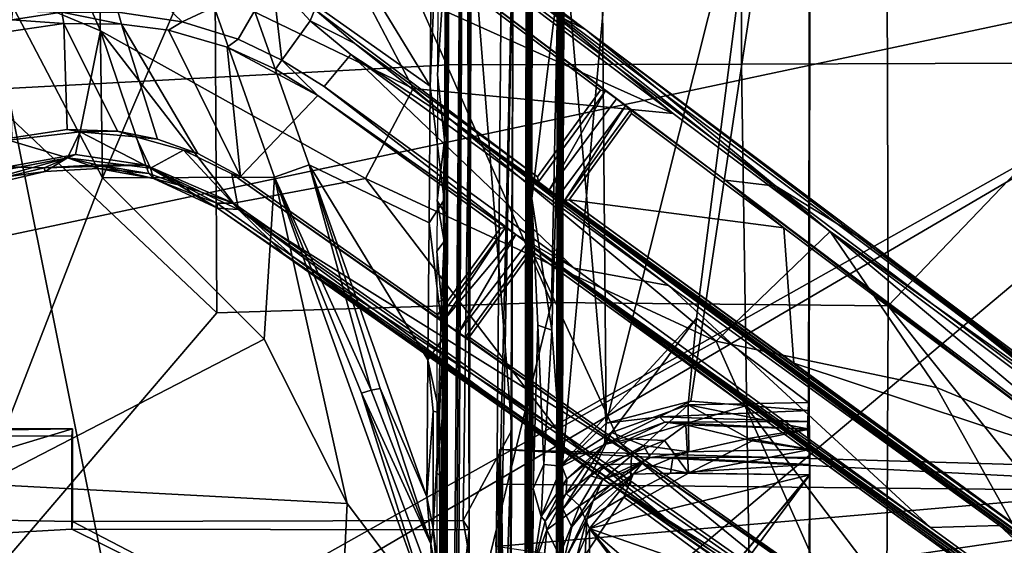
# Model space of a CAD drawing. Header units: millimetres. Extents: x -340 to 319, y -456 to 358.
# Tile 49 of 88: x 16 to 110, y -79 to -29. Entities that reach past the tile are written whole.
import ezdxf

# ---------------------------------------------------------------- set-up
doc = ezdxf.new("R2010")
doc.units = ezdxf.units.MM
doc.layers.add('Layer 01', color=7, linetype='Continuous', true_color=0x000000)

msp = doc.modelspace()

# ---------------------------------------------------------------- linework, layer by layer
at = {"layer": 'Layer 01'}
for points in [[(63.826, -162.799, 399.246), (63.953, -167.869, 407.788), (64.529, 77.813, 400.052)], [(63.826, -162.799, 399.246), (64.529, 77.813, 400.052), (64.249, 61.955, 385.965)], [(64.529, 77.813, 400.052), (63.953, -167.869, 407.788), (64.262, -159.859, 424.932)], [(64.529, 77.813, 400.052), (64.262, -159.859, 424.932), (64.706, 38.767, 417.383)], [(67.248, 61.946, 385.915), (67.528, 77.806, 400.008), (67.582, -71.016, 428.828)], [(67.582, -71.016, 428.828), (67.528, 77.806, 400.008), (67.772, 29.824, 422.87)], [(67.248, 61.946, 385.915), (66.825, -162.808, 399.196), (63.826, -162.799, 399.246), (64.249, 61.955, 385.965)], [(66.953, -167.885, 407.735), (66.825, -162.808, 399.196), (67.248, 61.946, 385.915)], [(67.248, 61.946, 385.915), (67.26, -159.887, 424.795), (66.953, -167.885, 407.735)], [(67.248, 61.946, 385.915), (67.302, -169.886, 429.007), (67.296, -160.654, 427.064)], [(67.506, -146.941, 437.317), (67.302, -169.886, 429.007), (67.248, 61.946, 385.915)], [(67.248, 61.946, 385.915), (67.296, -160.654, 427.064), (67.26, -159.887, 424.795)], [(67.248, 61.946, 385.915), (67.589, -102.936, 434.713), (67.506, -146.941, 437.317)], [(67.589, -102.936, 434.713), (67.248, 61.946, 385.915), (67.582, -71.016, 428.828)], [(58.341, 49.636, 364.199), (62.337, 49.386, 363.97), (61.14, -92.305, 318.421), (57.188, -91.212, 319.229)], [(57.188, -91.212, 319.229), (57.38, -93.873, 335.441), (58.341, 49.636, 364.199)], [(57.619, -86.515, 345.543), (58.341, 49.636, 364.199), (57.38, -93.873, 335.441)], [(58.64, -77.334, 404.764), (58.341, 49.636, 364.199), (57.619, -86.515, 345.543)], [(58.64, -77.334, 404.764), (58.755, 42.53, 390.347), (58.341, 49.636, 364.199)], [(62.337, 49.386, 363.97), (62.844, -19.123, 406.169), (61.14, -92.305, 318.421)], [(58.64, -77.334, 404.764), (58.853, -18.91, 406.083), (58.755, 42.53, 390.347)], [(64.441, -119.838, 428.759), (64.706, 38.767, 417.383), (64.262, -159.859, 424.932)], [(64.706, 38.767, 417.383), (64.441, -119.838, 428.759), (64.568, -73.514, 428.566)], [(64.706, 38.767, 417.383), (64.568, -73.514, 428.566), (64.768, 30.966, 422.697)], [(34.159, 17.776, 489.92), (66.519, -55.639, 493.849), (68.302, 32.736, 489.577)], [(98.701, -55.944, 494.597), (98.474, 15.808, 491.13), (68.302, 32.736, 489.577), (66.519, -55.639, 493.849)], [(64.768, 30.966, 422.697), (64.568, -73.514, 428.566), (64.677, -20.773, 425.91)], [(67.582, -71.016, 428.828), (67.772, 29.824, 422.87), (75.269, 14.89, 423.625)], [(33.138, 28.475, 331.354), (55.24, 4.269, 343.34), (54.918, -34.953, 330.778), (21.077, 20.399, 318.151)], [(91.264, 27.367, 422.62), (80.388, -57.109, 427.791), (67.582, -71.016, 428.828), (75.269, 14.89, 423.625)], [(80.388, -57.109, 427.791), (91.264, 27.367, 422.62), (91.09, -65.162, 428.086)], [(91.264, 27.367, 422.62), (91.282, 10.499, 426.621), (91.09, -65.162, 428.086)], [(21.077, 20.399, 318.151), (54.918, -34.953, 330.778), (35.936, -21.525, 318.18)], [(34.526, -56.609, 493.507), (34.159, 17.776, 489.92), (0.377, -24.379, 491.913)], [(34.159, 17.776, 489.92), (34.526, -56.609, 493.507), (66.519, -55.639, 493.849)], [(67.727, -20.605, 428.854), (71.728, -67.157, 431.535), (71.019, 16.62, 426.6)], [(71.728, -67.157, 431.535), (91.282, 10.499, 426.621), (71.019, 16.62, 426.6)], [(98.474, 15.808, 491.13), (98.701, -55.944, 494.597), (130.323, -22.884, 494.309)], [(56.681, 10.697, 448.801), (56.657, -32.917, 450.14), (14.494, -35.193, 449.639), (10.305, 12.446, 448.072)], [(84.643, 10.745, 449.707), (84.68, -32.869, 451.021), (56.657, -32.917, 450.14), (56.681, 10.697, 448.801)], [(71.728, -67.157, 431.535), (79.836, -65.063, 431.275), (91.282, 10.499, 426.621)], [(79.836, -65.063, 431.275), (91.138, -65.941, 431.141), (91.282, 10.499, 426.621)], [(112.225, 10.834, 451.201), (112.433, -32.78, 452.535), (84.68, -32.869, 451.021), (84.643, 10.745, 449.707)], [(91.123, -69.642, 430.851), (91.09, -65.162, 428.086), (91.282, 10.499, 426.621)], [(91.123, -69.642, 430.851), (91.282, 10.499, 426.621), (91.138, -65.941, 431.141)], [(54.918, -34.953, 330.778), (56.685, 6.609, 347.235), (56.255, -45.814, 330.445)], [(56.685, 6.609, 347.235), (54.918, -34.953, 330.778), (55.24, 4.269, 343.34)], [(56.255, -45.814, 330.445), (56.685, 6.609, 347.235), (56.274, -80.796, 337.647)], [(56.685, 6.609, 347.235), (56.594, -17.815, 345.959), (56.274, -80.796, 337.647)], [(23.342, -21.229, 130.466), (26.57, -17.016, 130.446), (39.86, -24.791, 128.361), (31.203, -28.818, 128.997)], [(69.797, -29.586, 149.921), (64.406, -26.834, 149.988), (53.348, -17.248, 153.064)], [(53.348, -17.248, 153.064), (54.335, -17.917, 153.443), (69.797, -29.586, 149.921)], [(56.554, -38.816, 347.199), (56.274, -80.796, 337.647), (56.594, -17.815, 345.959)], [(56.389, -22.407, 351.513), (56.63, -29.304, 350.165), (56.688, -16.961, 351.452)], [(56.63, -29.304, 350.165), (56.554, -38.816, 347.199), (56.594, -17.815, 345.959)], [(56.594, -17.815, 345.959), (56.688, -16.961, 351.452), (56.63, -29.304, 350.165)], [(9.958, -24.036, 181.09), (23.409, -29.685, 178.885), (18.432, -18.359, 181.075)], [(48.743, -43.777, 173.439), (53.283, -35.183, 173.763), (18.432, -18.359, 181.075), (23.409, -29.685, 178.885)], [(18.432, -18.359, 181.075), (53.283, -35.183, 173.763), (47.276, -23.69, 175.959)], [(69.797, -29.586, 149.921), (54.335, -17.917, 153.443), (55.701, -19.242, 164.821)], [(62.613, -24.637, 172.266), (69.797, -29.586, 149.921), (55.701, -19.242, 164.821)], [(62.719, -67.811, 407.026), (58.853, -18.91, 406.083), (58.079, -76.433, 408.393)], [(58.853, -18.91, 406.083), (58.64, -77.334, 404.764), (58.079, -76.433, 408.393)], [(58.853, -18.91, 406.083), (62.719, -67.811, 407.026), (62.844, -19.123, 406.169)], [(61.14, -92.305, 318.421), (62.844, -19.123, 406.169), (61.514, -90.16, 341.033)], [(61.487, -133.541, 344.68), (61.514, -90.16, 341.033), (62.844, -19.123, 406.169), (62.393, -124.003, 397.573)], [(62.719, -67.811, 407.026), (62.393, -124.003, 397.573), (62.844, -19.123, 406.169)], [(150.574, -20.344, 437.249), (-74.704, -146.791, 444.636), (-179.362, -90.332, 441.339)], [(-179.362, -90.332, 441.339), (-150.609, -24.858, 437.513), (150.574, -20.344, 437.249)], [(-71.543, -150.43, 444.848), (150.574, -20.344, 437.249), (-85.976, -218.806, 448.843)], [(72.472, -149.481, 444.793), (-85.976, -218.806, 448.843), (150.574, -20.344, 437.249)], [(-71.543, -150.43, 444.848), (-74.704, -146.791, 444.636), (150.574, -20.344, 437.249)], [(12.218, -72.973, 317.499), (-0.579, -23.85, 317.388), (11.284, -20.294, 317.167), (23.588, -43.714, 317.116)], [(23.242, -19.941, 316.965), (23.588, -43.714, 317.116), (11.284, -20.294, 317.167)], [(23.242, -19.941, 316.965), (32.626, -22.699, 316.826), (23.588, -43.714, 317.116)], [(83.116, -43.954, 145.151), (72.721, -36.182, 149.526), (51.947, -20.512, 152.725)], [(51.947, -20.512, 152.725), (72.721, -36.182, 149.526), (71.667, -35.401, 150.227)], [(51.947, -20.512, 152.725), (71.667, -35.401, 150.227), (71.201, -35.335, 163.454), (53.557, -22.075, 167.801)], [(87.97, -44.521, 144.253), (83.116, -43.954, 145.151), (51.947, -20.512, 152.725), (64.406, -26.834, 149.988)], [(67.727, -20.605, 428.854), (64.63, -45.698, 427.383), (66.557, -58.253, 430.928)], [(64.63, -45.698, 427.383), (67.727, -20.605, 428.854), (64.677, -20.773, 425.91)], [(67.727, -20.605, 428.854), (66.557, -58.253, 430.928), (67.496, -71.245, 431.843)], [(67.727, -20.605, 428.854), (67.496, -71.245, 431.843), (71.728, -67.157, 431.535)], [(76.233, -146.59, 444.624), (72.472, -149.481, 444.793), (150.574, -20.344, 437.249)], [(76.233, -146.59, 444.624), (150.574, -20.344, 437.249), (159.341, -134.049, 443.891)], [(22.329, -21.892, 119.705), (12.329, -28.737, 119.705), (11.609, -28.026, 83.997), (21.45, -21.45, 83.997)], [(25.081, -27.889, 129.749), (23.342, -21.229, 130.466), (31.203, -28.818, 128.997)], [(35.936, -21.525, 318.18), (43.365, -42.486, 318.195), (40.055, -43.661, 316.841), (32.626, -22.699, 316.826)], [(54.811, -48.027, 326.591), (43.365, -42.486, 318.195), (35.936, -21.525, 318.18), (54.918, -34.953, 330.778)], [(47.276, -23.69, 175.959), (78.131, -37.564, 169.132), (56.241, -21.025, 174.539)], [(78.131, -37.564, 169.132), (62.613, -24.637, 172.266), (56.241, -21.025, 174.539)], [(64.63, -45.698, 427.383), (64.677, -20.773, 425.91), (64.568, -73.514, 428.566)], [(12.329, -28.737, 119.705), (22.329, -21.892, 119.705), (19.455, -24.844, 130.6)], [(71.201, -35.335, 163.454), (65.191, -43.624, 163.655), (43.899, -27.641, 169.053), (53.557, -22.075, 167.801)], [(56.389, -22.407, 351.513), (55.665, -25.451, 351.558), (55.629, -33.876, 350.852)], [(55.629, -33.876, 350.852), (56.283, -40.089, 350.201), (56.389, -22.407, 351.513)], [(56.283, -40.089, 350.201), (56.63, -29.304, 350.165), (56.389, -22.407, 351.513)], [(32.626, -22.699, 316.826), (40.055, -43.661, 316.841), (23.588, -43.714, 317.116)], [(98.701, -55.944, 494.597), (130.221, -95.365, 497.42), (130.323, -22.884, 494.309)], [(0.361, -96.533, 495.04), (34.526, -56.609, 493.507), (0.377, -24.379, 491.913), (-33.809, -56.562, 493.505)], [(9.958, -24.036, 181.09), (14.505, -42.659, 177.469), (21.017, -41.493, 177.183), (23.409, -29.685, 178.885)], [(53.283, -35.183, 173.763), (78.131, -37.564, 169.132), (47.276, -23.69, 175.959)], [(19.455, -24.844, 130.6), (15.024, -27.756, 130.85), (12.329, -28.737, 119.705)], [(39.86, -24.791, 128.361), (36.567, -30.486, 128.267), (31.203, -28.818, 128.997)], [(40.739, -32.471, 127.632), (36.567, -30.486, 128.267), (39.86, -24.791, 128.361)], [(40.739, -32.471, 127.632), (39.86, -24.791, 128.361), (43.464, -28.71, 127.633)], [(39.86, -24.791, 128.361), (43.899, -27.641, 169.053), (43.464, -28.71, 127.633)], [(123.423, -70.315, 156.115), (69.797, -29.586, 149.921), (62.613, -24.637, 172.266)], [(93.148, -48.832, 165.252), (62.613, -24.637, 172.266), (78.131, -37.564, 169.132)], [(62.613, -24.637, 172.266), (93.148, -48.832, 165.252), (123.423, -70.315, 156.115)], [(64.406, -26.834, 149.988), (69.797, -29.586, 149.921), (87.97, -44.521, 144.253)], [(15.024, -27.756, 130.85), (19.705, -27.909, 130.336), (14.926, -28.62, 130.81)], [(19.705, -27.909, 130.336), (19.9, -28.98, 172.237), (14.926, -28.62, 130.81)], [(19.705, -27.909, 130.336), (25.081, -27.889, 129.749), (25.399, -29.028, 171.589)], [(19.9, -28.98, 172.237), (19.705, -27.909, 130.336), (25.399, -29.028, 171.589)], [(31.203, -28.818, 128.997), (29.91, -29.618, 170.904), (25.399, -29.028, 171.589), (25.081, -27.889, 129.749)], [(47.713, -30.903, 168.016), (43.464, -28.71, 127.633), (43.899, -27.641, 169.053)], [(43.899, -27.641, 169.053), (65.191, -43.624, 163.655), (47.713, -30.903, 168.016)], [(19.9, -28.98, 172.237), (14.677, -29.759, 172.61), (14.926, -28.62, 130.81)], [(20.214, -39.096, 170.537), (14.967, -39.903, 170.806), (14.677, -29.759, 172.61), (19.9, -28.98, 172.237)], [(28.846, -40.042, 169.496), (25.019, -39.278, 170.031), (19.9, -28.98, 172.237), (25.399, -29.028, 171.589)], [(25.019, -39.278, 170.031), (20.214, -39.096, 170.537), (19.9, -28.98, 172.237)], [(36.794, -43.591, 168.008), (32.725, -41.384, 168.822), (25.399, -29.028, 171.589), (29.91, -29.618, 170.904)], [(28.846, -40.042, 169.496), (25.399, -29.028, 171.589), (32.725, -41.384, 168.822)], [(36.567, -30.486, 128.267), (35.508, -31.249, 169.889), (29.91, -29.618, 170.904), (31.203, -28.818, 128.997)], [(47.329, -31.946, 126.946), (44.788, -34.987, 126.963), (40.739, -32.471, 127.632), (43.464, -28.71, 127.633)], [(47.329, -31.946, 126.946), (43.464, -28.71, 127.633), (47.713, -30.903, 168.016), (57.117, -38.336, 147.62)], [(21.017, -41.493, 177.183), (27.755, -42.519, 176.354), (23.409, -29.685, 178.885)], [(27.755, -42.519, 176.354), (36.133, -46.129, 174.835), (23.409, -29.685, 178.885)], [(23.409, -29.685, 178.885), (36.133, -46.129, 174.835), (48.743, -43.777, 173.439)], [(35.508, -31.249, 169.889), (36.794, -43.591, 168.008), (29.91, -29.618, 170.904)], [(56.464, -41.27, 349.883), (56.63, -29.304, 350.165), (56.283, -40.089, 350.201)], [(56.589, -39.747, 349.467), (56.63, -29.304, 350.165), (56.464, -41.27, 349.883)], [(56.554, -38.816, 347.199), (56.63, -29.304, 350.165), (56.589, -39.747, 349.467)], [(69.797, -29.586, 149.921), (97.218, -50.193, 143.076), (87.97, -44.521, 144.253)], [(69.797, -29.586, 149.921), (123.423, -70.315, 156.115), (97.218, -50.193, 143.076)], [(40.739, -32.471, 127.632), (40.136, -33.349, 168.906), (35.508, -31.249, 169.889), (36.567, -30.486, 128.267)], [(47.713, -30.903, 168.016), (65.191, -43.624, 163.655), (65.281, -44.117, 150.491), (57.117, -38.336, 147.62)], [(36.794, -43.591, 168.008), (35.508, -31.249, 169.889), (44.175, -35.854, 168.018)], [(35.508, -31.249, 169.889), (40.136, -33.349, 168.906), (44.175, -35.854, 168.018)], [(47.329, -31.946, 126.946), (68.688, -52.362, 122.67), (44.788, -34.987, 126.963)], [(77.709, -53.99, 121.419), (47.329, -31.946, 126.946), (57.117, -38.336, 147.62)], [(47.329, -31.946, 126.946), (77.709, -53.99, 121.419), (68.688, -52.362, 122.67)], [(56.657, -32.917, 450.14), (56.184, -86.269, 452.372), (24.65, -85.685, 451.916), (14.494, -35.193, 449.639)], [(44.175, -35.854, 168.018), (40.136, -33.349, 168.906), (40.739, -32.471, 127.632)], [(44.175, -35.854, 168.018), (40.739, -32.471, 127.632), (44.788, -34.987, 126.963), (63.101, -49.131, 149.515)], [(84.68, -32.869, 451.021), (85.505, -87.264, 453.333), (56.184, -86.269, 452.372), (56.657, -32.917, 450.14)], [(112.433, -32.78, 452.535), (112.64, -88.474, 454.883), (85.505, -87.264, 453.333), (84.68, -32.869, 451.021)], [(55.593, -45.913, 350.191), (56.283, -40.089, 350.201), (55.629, -33.876, 350.852)], [(14.494, -35.193, 449.639), (24.65, -85.685, 451.916), (-0.279, -95.652, 452.322), (-31.363, -57.817, 450.747)], [(44.788, -34.987, 126.963), (68.688, -52.362, 122.67), (63.101, -49.131, 149.515)], [(53.283, -35.183, 173.763), (48.743, -43.777, 173.439), (82.266, -59.312, 165.995)], [(93.148, -48.832, 165.252), (78.131, -37.564, 169.132), (53.283, -35.183, 173.763), (82.266, -59.312, 165.995)], [(54.811, -48.027, 326.591), (54.918, -34.953, 330.778), (56.255, -45.814, 330.445)], [(65.281, -44.117, 150.491), (65.191, -43.624, 163.655), (71.201, -35.335, 163.454), (71.667, -35.401, 150.227)], [(66.294, -44.862, 149.549), (65.281, -44.117, 150.491), (71.667, -35.401, 150.227)], [(71.667, -35.401, 150.227), (72.721, -36.182, 149.526), (66.294, -44.862, 149.549)], [(44.175, -35.854, 168.018), (61.637, -48.511, 163.652), (55.621, -56.803, 163.479), (36.794, -43.591, 168.008)], [(44.175, -35.854, 168.018), (63.101, -49.131, 149.515), (62.128, -48.453, 150.536)], [(62.128, -48.453, 150.536), (61.637, -48.511, 163.652), (44.175, -35.854, 168.018)], [(72.721, -36.182, 149.526), (73.601, -36.858, 149.854), (67.161, -45.49, 149.769), (66.294, -44.862, 149.549)], [(83.116, -43.954, 145.151), (73.601, -36.858, 149.854), (72.721, -36.182, 149.526)], [(67.161, -45.49, 149.769), (73.601, -36.858, 149.854), (67.761, -45.882, 150.786)], [(73.601, -36.858, 149.854), (74.053, -37.222, 151.013), (67.761, -45.882, 150.786)], [(74.177, -37.572, 162.682), (68.2, -45.808, 162.888), (67.761, -45.882, 150.786), (74.053, -37.222, 151.013)], [(68.2, -45.808, 162.888), (74.177, -37.572, 162.682), (88.735, -48.509, 158.925)], [(83.116, -43.954, 145.151), (74.053, -37.222, 151.013), (73.601, -36.858, 149.854)], [(88.735, -48.509, 158.925), (74.177, -37.572, 162.682), (74.053, -37.222, 151.013), (83.116, -43.954, 145.151)], [(140.168, -98.664, 129.695), (57.117, -38.336, 147.62), (117.332, -81.598, 149.684)], [(216.408, -154.237, 107.067), (57.117, -38.336, 147.62), (140.168, -98.664, 129.695)], [(57.117, -38.336, 147.62), (216.408, -154.237, 107.067), (217.636, -155.157, 106.103)], [(117.332, -81.598, 149.684), (57.117, -38.336, 147.62), (66.294, -44.862, 149.549)], [(66.294, -44.862, 149.549), (57.117, -38.336, 147.62), (65.281, -44.117, 150.491)], [(57.117, -38.336, 147.62), (109.326, -76.935, 115.247), (77.709, -53.99, 121.419)], [(138.049, -97.795, 109.219), (109.326, -76.935, 115.247), (57.117, -38.336, 147.62)], [(170.099, -121.083, 102.083), (138.049, -97.795, 109.219), (57.117, -38.336, 147.62)], [(217.636, -155.157, 106.103), (170.099, -121.083, 102.083), (57.117, -38.336, 147.62)], [(14.617, -40.118, 155.27), (14.967, -39.903, 170.806), (20.214, -39.096, 170.537), (21.477, -39.312, 154.765)], [(21.477, -39.312, 154.765), (20.257, -41.795, 154.456), (14.617, -40.118, 155.27)], [(20.214, -39.096, 170.537), (25.019, -39.278, 170.031), (21.477, -39.312, 154.765)], [(20.257, -41.795, 154.456), (21.477, -39.312, 154.765), (28.198, -42.784, 153.551)], [(25.019, -39.278, 170.031), (26.769, -39.814, 154.165), (21.477, -39.312, 154.765)], [(28.198, -42.784, 153.551), (21.477, -39.312, 154.765), (26.769, -39.814, 154.165)], [(25.019, -39.278, 170.031), (28.846, -40.042, 169.496), (26.769, -39.814, 154.165)], [(56.554, -38.816, 347.199), (56.336, -81.304, 341.433), (56.274, -80.796, 337.647)], [(56.554, -38.816, 347.199), (56.475, -80.818, 349.681), (56.336, -81.304, 341.433)], [(56.547, -56.719, 349.837), (56.475, -80.818, 349.681), (56.554, -38.816, 347.199)], [(56.561, -47.33, 349.249), (56.547, -56.719, 349.837), (56.554, -38.816, 347.199)], [(56.554, -38.816, 347.199), (56.589, -39.747, 349.467), (56.561, -47.33, 349.249)], [(12.664, -43.284, 154.713), (14.617, -40.118, 155.27), (20.257, -41.795, 154.456)], [(31.345, -41.077, 153.467), (28.198, -42.784, 153.551), (26.769, -39.814, 154.165)], [(31.345, -41.077, 153.467), (26.769, -39.814, 154.165), (28.846, -40.042, 169.496), (32.725, -41.384, 168.822)], [(56.283, -40.089, 350.201), (55.593, -45.913, 350.191), (56.161, -46.808, 350.011)], [(56.161, -46.808, 350.011), (56.464, -41.27, 349.883), (56.283, -40.089, 350.201)], [(56.589, -39.747, 349.467), (56.464, -41.27, 349.883), (56.561, -47.33, 349.249)], [(31.345, -41.077, 153.467), (36.61, -46.753, 152.077), (28.198, -42.784, 153.551)], [(36.61, -46.753, 152.077), (31.345, -41.077, 153.467), (35.957, -43.333, 152.626)], [(32.725, -41.384, 168.822), (36.794, -43.591, 168.008), (35.957, -43.333, 152.626), (31.345, -41.077, 153.467)], [(56.464, -41.27, 349.883), (56.161, -46.808, 350.011), (56.561, -47.33, 349.249)], [(20.257, -41.795, 154.456), (13.033, -43.829, 154.862), (12.664, -43.284, 154.713)], [(20.257, -41.795, 154.456), (18.132, -43.109, 155.053), (13.033, -43.829, 154.862)], [(21.017, -41.493, 177.183), (14.505, -42.659, 177.469), (18.014, -42.749, 176.884)], [(21.017, -41.493, 177.183), (18.014, -42.749, 176.884), (27.755, -42.519, 176.354)], [(18.132, -43.109, 155.053), (20.257, -41.795, 154.456), (23.186, -42.813, 155)], [(20.257, -41.795, 154.456), (28.198, -42.784, 153.551), (28.482, -43.789, 154.349)], [(20.257, -41.795, 154.456), (28.482, -43.789, 154.349), (23.186, -42.813, 155)], [(18.132, -43.109, 155.053), (14.335, -44.013, 155.49), (13.033, -43.829, 154.862)], [(18.014, -42.749, 176.884), (14.505, -42.659, 177.469), (13.58, -43.825, 177.025)], [(13.58, -43.825, 177.025), (14.335, -44.013, 155.49), (18.132, -43.109, 155.053), (18.014, -42.749, 176.884)], [(18.014, -42.749, 176.884), (18.132, -43.109, 155.053), (23.186, -42.813, 155), (23.101, -42.478, 176.197)], [(27.755, -42.519, 176.354), (18.014, -42.749, 176.884), (23.101, -42.478, 176.197)], [(23.101, -42.478, 176.197), (23.186, -42.813, 155), (28.037, -43.309, 175.492)], [(23.101, -42.478, 176.197), (28.037, -43.309, 175.492), (27.755, -42.519, 176.354)], [(23.186, -42.813, 155), (28.482, -43.789, 154.349), (28.037, -43.309, 175.492)], [(27.755, -42.519, 176.354), (28.037, -43.309, 175.492), (31.571, -44.588, 174.96)], [(36.133, -46.129, 174.835), (27.755, -42.519, 176.354), (31.571, -44.588, 174.96)], [(28.198, -42.784, 153.551), (36.61, -46.753, 152.077), (34.579, -46.63, 153.351)], [(28.198, -42.784, 153.551), (34.579, -46.63, 153.351), (28.482, -43.789, 154.349)], [(49.265, -63.991, 317.189), (40.055, -43.661, 316.841), (43.365, -42.486, 318.195)], [(49.265, -63.991, 317.189), (43.365, -42.486, 318.195), (50.125, -63.842, 317.621)], [(43.365, -42.486, 318.195), (54.596, -74.18, 318.214), (50.125, -63.842, 317.621)], [(54.703, -61.1, 322.404), (54.596, -74.18, 318.214), (43.365, -42.486, 318.195)], [(54.811, -48.027, 326.591), (54.703, -61.1, 322.404), (43.365, -42.486, 318.195)], [(12.218, -72.973, 317.499), (23.588, -43.714, 317.116), (39.061, -59.137, 316.96)], [(39.061, -59.137, 316.96), (23.588, -43.714, 317.116), (40.055, -43.661, 316.841)], [(28.037, -43.309, 175.492), (28.482, -43.789, 154.349), (31.571, -44.588, 174.96)], [(32.213, -45.275, 156.092), (31.571, -44.588, 174.96), (28.482, -43.789, 154.349)], [(28.482, -43.789, 154.349), (34.579, -46.63, 153.351), (32.213, -45.275, 156.092)], [(35.957, -43.333, 152.626), (55.758, -57.163, 151.099), (56.124, -57.442, 149.975)], [(56.124, -57.442, 149.975), (57.622, -58.491, 149.576), (35.957, -43.333, 152.626)], [(35.957, -43.333, 152.626), (57.622, -58.491, 149.576), (74.161, -70.149, 143.543)], [(35.957, -43.333, 152.626), (36.794, -43.591, 168.008), (55.621, -56.803, 163.479), (55.758, -57.163, 151.099)], [(36.61, -46.753, 152.077), (35.957, -43.333, 152.626), (74.161, -70.149, 143.543)], [(36.133, -46.129, 174.835), (67.066, -67.77, 167.347), (48.743, -43.777, 173.439)], [(39.061, -59.137, 316.96), (40.055, -43.661, 316.841), (46.981, -74.82, 316.931)], [(40.055, -43.661, 316.841), (55.048, -85.494, 316.868), (46.981, -74.82, 316.931)], [(48.36, -64.282, 316.929), (40.055, -43.661, 316.841), (49.265, -63.991, 317.189)], [(48.36, -64.282, 316.929), (55.048, -85.494, 316.868), (40.055, -43.661, 316.841)], [(82.266, -59.312, 165.995), (48.743, -43.777, 173.439), (67.066, -67.77, 167.347)], [(118.712, -71.021, 150.726), (88.735, -48.509, 158.925), (83.116, -43.954, 145.151)], [(118.712, -71.021, 150.726), (83.116, -43.954, 145.151), (122.558, -73.585, 134.872)], [(122.558, -73.585, 134.872), (83.116, -43.954, 145.151), (87.97, -44.521, 144.253)], [(32.213, -45.275, 156.092), (34.513, -46.141, 174.077), (31.571, -44.588, 174.96)], [(36.133, -46.129, 174.835), (31.571, -44.588, 174.96), (34.513, -46.141, 174.077)], [(117.332, -81.598, 149.684), (66.294, -44.862, 149.549), (67.161, -45.49, 149.769)], [(124.25, -71.799, 134.701), (122.558, -73.585, 134.872), (87.97, -44.521, 144.253)], [(124.25, -71.799, 134.701), (87.97, -44.521, 144.253), (97.218, -50.193, 143.076)], [(34.579, -46.63, 153.351), (34.513, -46.141, 174.077), (32.213, -45.275, 156.092)], [(56.146, -59.025, 326.211), (54.811, -48.027, 326.591), (56.255, -45.814, 330.445)], [(56.268, -49.787, 349.846), (55.593, -45.913, 350.191), (55.571, -50.719, 350.206)], [(56.268, -49.787, 349.846), (56.161, -46.808, 350.011), (55.593, -45.913, 350.191)], [(56.255, -45.814, 330.445), (56.274, -80.796, 337.647), (56.146, -59.025, 326.211)], [(64.772, -73.389, 430.192), (64.63, -45.698, 427.383), (64.568, -73.514, 428.566)], [(64.63, -45.698, 427.383), (65.21, -57.801, 429.895), (66.557, -58.253, 430.928)], [(64.772, -73.389, 430.192), (65.21, -57.801, 429.895), (64.63, -45.698, 427.383)], [(67.761, -45.882, 150.786), (117.332, -81.598, 149.684), (67.161, -45.49, 149.769)], [(117.332, -81.598, 149.684), (67.761, -45.882, 150.786), (68.2, -45.808, 162.888)], [(88.735, -48.509, 158.925), (89.671, -61.424, 157.297), (68.2, -45.808, 162.888)], [(117.332, -81.598, 149.684), (68.2, -45.808, 162.888), (89.671, -61.424, 157.297)], [(36.133, -46.129, 174.835), (34.513, -46.141, 174.077), (41.907, -51.324, 172.327)], [(41.907, -51.324, 172.327), (34.513, -46.141, 174.077), (34.579, -46.63, 153.351), (50.715, -57.74, 159.293)], [(41.171, -51.247, 151.856), (34.579, -46.63, 153.351), (36.61, -46.753, 152.077)], [(41.171, -51.247, 151.856), (50.715, -57.74, 159.293), (34.579, -46.63, 153.351)], [(41.907, -51.324, 172.327), (67.066, -67.77, 167.347), (36.133, -46.129, 174.835)], [(36.61, -46.753, 152.077), (74.161, -70.149, 143.543), (74.068, -73.079, 143.107)], [(74.068, -73.079, 143.107), (71.999, -72.888, 144.546), (36.61, -46.753, 152.077)], [(41.171, -51.247, 151.856), (36.61, -46.753, 152.077), (71.999, -72.888, 144.546)], [(56.561, -47.33, 349.249), (56.161, -46.808, 350.011), (56.268, -49.787, 349.846)], [(56.561, -47.33, 349.249), (56.268, -49.787, 349.846), (56.483, -54.872, 350)], [(56.547, -56.719, 349.837), (56.561, -47.33, 349.249), (56.483, -54.872, 350)], [(54.811, -48.027, 326.591), (56.146, -59.025, 326.211), (54.703, -61.1, 322.404)], [(55.758, -57.163, 151.099), (55.621, -56.803, 163.479), (61.637, -48.511, 163.652), (62.128, -48.453, 150.536)], [(55.758, -57.163, 151.099), (62.128, -48.453, 150.536), (56.124, -57.442, 149.975)], [(62.128, -48.453, 150.536), (63.101, -49.131, 149.515), (56.124, -57.442, 149.975)], [(82.266, -59.312, 165.995), (103.305, -63.752, 161.657), (93.148, -48.832, 165.252)], [(118.712, -71.021, 150.726), (89.671, -61.424, 157.297), (88.735, -48.509, 158.925)], [(124.834, -72.611, 156.505), (123.423, -70.315, 156.115), (93.148, -48.832, 165.252)], [(124.834, -72.611, 156.505), (93.148, -48.832, 165.252), (103.305, -63.752, 161.657)], [(55.571, -50.719, 350.206), (55.99, -55.47, 350.572), (56.268, -49.787, 349.846)], [(56.268, -49.787, 349.846), (55.99, -55.47, 350.572), (56.483, -54.872, 350)], [(63.101, -49.131, 149.515), (57.622, -58.491, 149.576), (56.124, -57.442, 149.975)], [(63.101, -49.131, 149.515), (64.191, -49.946, 149.933), (57.622, -58.491, 149.576)], [(214.243, -158.612, 106.115), (137.385, -102.981, 129.455), (63.101, -49.131, 149.515)], [(136.138, -102.51, 143.214), (85.056, -65.495, 157.588), (63.101, -49.131, 149.515)], [(133.953, -99.822, 109.586), (164.849, -122.267, 102.742), (63.101, -49.131, 149.515)], [(164.849, -122.267, 102.742), (214.243, -158.612, 106.115), (63.101, -49.131, 149.515)], [(102.729, -77.127, 116.106), (133.953, -99.822, 109.586), (63.101, -49.131, 149.515)], [(63.101, -49.131, 149.515), (137.385, -102.981, 129.455), (136.592, -102.431, 130.925)], [(136.138, -102.51, 143.214), (63.101, -49.131, 149.515), (136.592, -102.431, 130.925)], [(68.688, -52.362, 122.67), (102.729, -77.127, 116.106), (63.101, -49.131, 149.515)], [(63.101, -49.131, 149.515), (85.056, -65.495, 157.588), (64.191, -49.946, 149.933)], [(55.99, -55.47, 350.572), (55.571, -50.719, 350.206), (55.566, -55.575, 350.676)], [(57.622, -58.491, 149.576), (64.191, -49.946, 149.933), (64.574, -50.269, 150.885), (58.281, -58.926, 150.85)], [(64.574, -50.269, 150.885), (64.64, -50.708, 162.888), (58.656, -58.936, 162.683), (58.281, -58.926, 150.85)], [(64.64, -50.708, 162.888), (73.09, -69.073, 159.044), (58.656, -58.936, 162.683)], [(64.574, -50.269, 150.885), (64.191, -49.946, 149.933), (85.056, -65.495, 157.588)], [(85.056, -65.495, 157.588), (64.64, -50.708, 162.888), (64.574, -50.269, 150.885)], [(64.64, -50.708, 162.888), (85.056, -65.495, 157.588), (73.09, -69.073, 159.044)], [(139.471, -81.929, 131.721), (124.25, -71.799, 134.701), (97.218, -50.193, 143.076)], [(123.423, -70.315, 156.115), (139.471, -81.929, 131.721), (97.218, -50.193, 143.076)], [(50.715, -57.74, 159.293), (41.171, -51.247, 151.856), (71.999, -72.888, 144.546)], [(50.715, -57.74, 159.293), (77.596, -76.386, 163.481), (41.907, -51.324, 172.327)], [(67.066, -67.77, 167.347), (41.907, -51.324, 172.327), (77.596, -76.386, 163.481)], [(102.729, -77.127, 116.106), (68.688, -52.362, 122.67), (77.709, -53.99, 121.419)], [(109.326, -76.935, 115.247), (102.729, -77.127, 116.106), (77.709, -53.99, 121.419)], [(55.99, -55.47, 350.572), (55.566, -55.575, 350.676), (55.562, -71.887, 353.371)], [(55.562, -71.887, 353.371), (56.265, -64.688, 351.875), (55.99, -55.47, 350.572)], [(55.99, -55.47, 350.572), (56.265, -64.688, 351.875), (56.483, -54.872, 350)], [(56.546, -64.804, 351.172), (56.483, -54.872, 350), (56.265, -64.688, 351.875)], [(56.547, -56.719, 349.837), (56.483, -54.872, 350), (56.546, -64.804, 351.172)], [(34.526, -56.609, 493.507), (0.361, -96.533, 495.04), (53.29, -110.007, 495.74), (66.519, -55.639, 493.849)], [(98.445, -109.407, 496.656), (98.701, -55.944, 494.597), (66.519, -55.639, 493.849), (53.29, -110.007, 495.74)], [(98.701, -55.944, 494.597), (98.445, -109.407, 496.656), (130.221, -95.365, 497.42)], [(56.546, -64.804, 351.172), (56.475, -80.818, 349.681), (56.547, -56.719, 349.837)], [(80.388, -57.109, 427.791), (72.263, -68.056, 428.599), (67.582, -71.016, 428.828)], [(72.263, -68.056, 428.599), (80.388, -57.109, 427.791), (79.591, -65.398, 428.294)], [(79.591, -65.398, 428.294), (80.388, -57.109, 427.791), (91.09, -65.162, 428.086)], [(71.999, -72.888, 144.546), (77.596, -76.386, 163.481), (50.715, -57.74, 159.293)], [(65.21, -57.801, 429.895), (64.772, -73.389, 430.192), (65.788, -71.091, 431.307)], [(66.557, -58.253, 430.928), (65.21, -57.801, 429.895), (65.788, -71.091, 431.307)], [(66.557, -58.253, 430.928), (65.788, -71.091, 431.307), (67.496, -71.245, 431.843)], [(39.061, -59.137, 316.96), (46.981, -74.82, 316.931), (12.218, -72.973, 317.499)], [(55.802, -66.163, 322.399), (54.703, -61.1, 322.404), (56.146, -59.025, 326.211)], [(56.146, -59.025, 326.211), (55.843, -82.175, 317.708), (55.802, -66.163, 322.399)], [(55.843, -82.175, 317.708), (56.146, -59.025, 326.211), (55.934, -85.57, 317.982)], [(56.146, -59.025, 326.211), (56.139, -84.806, 330.216), (55.934, -85.57, 317.982)], [(56.146, -59.025, 326.211), (56.274, -80.796, 337.647), (56.139, -84.806, 330.216)], [(58.281, -58.926, 150.85), (74.161, -70.149, 143.543), (57.622, -58.491, 149.576)], [(74.161, -70.149, 143.543), (58.281, -58.926, 150.85), (58.656, -58.936, 162.683), (73.09, -69.073, 159.044)], [(94.608, -87.088, 160.123), (82.266, -59.312, 165.995), (67.066, -67.77, 167.347)], [(82.266, -59.312, 165.995), (94.608, -87.088, 160.123), (113.863, -82.605, 157.344), (103.305, -63.752, 161.657)], [(55.218, -66.007, 321.42), (54.596, -74.18, 318.214), (54.703, -61.1, 322.404)], [(54.703, -61.1, 322.404), (55.802, -66.163, 322.399), (55.218, -66.007, 321.42)], [(117.332, -81.598, 149.684), (89.671, -61.424, 157.297), (118.712, -71.021, 150.726)], [(54.972, -78.683, 317.369), (48.36, -64.282, 316.929), (49.265, -63.991, 317.189)], [(49.265, -63.991, 317.189), (50.125, -63.842, 317.621), (54.972, -78.683, 317.369)], [(50.125, -63.842, 317.621), (54.596, -74.18, 318.214), (54.972, -78.683, 317.369)], [(103.305, -63.752, 161.657), (113.863, -82.605, 157.344), (124.834, -72.611, 156.505)], [(55.094, -82.388, 316.987), (48.36, -64.282, 316.929), (54.972, -78.683, 317.369)], [(55.048, -85.494, 316.868), (48.36, -64.282, 316.929), (55.094, -82.388, 316.987)], [(56.265, -64.688, 351.875), (55.562, -71.887, 353.371), (56.545, -72.888, 352.508)], [(56.546, -64.804, 351.172), (56.265, -64.688, 351.875), (56.545, -72.888, 352.508)], [(56.546, -64.804, 351.172), (56.545, -72.888, 352.508), (56.475, -80.818, 349.681)], [(76.848, -66.537, 431.844), (79.836, -65.063, 431.275), (71.728, -67.157, 431.535)], [(79.591, -65.398, 428.294), (75.31, -69.282, 429.655), (72.263, -68.056, 428.599)], [(73.09, -69.073, 159.044), (85.056, -65.495, 157.588), (104.589, -91.205, 150.624)], [(75.31, -69.282, 429.655), (79.591, -65.398, 428.294), (79.638, -69.895, 431.855)], [(79.836, -65.063, 431.275), (76.848, -66.537, 431.844), (91.138, -65.941, 431.141)], [(79.591, -65.398, 428.294), (91.09, -65.162, 428.086), (90.995, -67.696, 428.663)], [(79.591, -65.398, 428.294), (85.332, -68.624, 429.588), (79.638, -69.895, 431.855)], [(79.591, -65.398, 428.294), (90.995, -67.696, 428.663), (85.332, -68.624, 429.588)], [(85.056, -65.495, 157.588), (136.138, -102.51, 143.214), (114.057, -86.524, 149.634)], [(104.589, -91.205, 150.624), (85.056, -65.495, 157.588), (114.057, -86.524, 149.634)], [(91.09, -65.162, 428.086), (91.123, -69.642, 430.851), (90.995, -67.696, 428.663)], [(54.596, -74.18, 318.214), (55.218, -66.007, 321.42), (55.207, -77.168, 317.932)], [(55.218, -66.007, 321.42), (55.802, -66.163, 322.399), (55.207, -77.168, 317.932)], [(55.802, -66.163, 322.399), (55.843, -82.175, 317.708), (55.207, -77.168, 317.932)], [(71.728, -67.157, 431.535), (71.57, -69.197, 432.42), (76.848, -66.537, 431.844)], [(71.57, -69.197, 432.42), (77.352, -67.048, 432.687), (76.848, -66.537, 431.844)], [(91.156, -67.003, 432.331), (91.138, -65.941, 431.141), (76.848, -66.537, 431.844)], [(76.848, -66.537, 431.844), (77.352, -67.048, 432.687), (91.156, -67.003, 432.331)], [(91.123, -69.642, 430.851), (91.138, -65.941, 431.141), (91.156, -67.003, 432.331)], [(20.725, -67.686, 407.725), (-19.337, -68.292, 404.458), (-19.27, -67.572, 408.392)], [(20.725, -67.686, 407.725), (20.657, -68.407, 403.791), (-19.337, -68.292, 404.458)], [(-6.938, -76.045, 409.752), (20.725, -67.686, 407.725), (-19.27, -67.572, 408.392)], [(-6.938, -76.045, 409.752), (20.726, -76.539, 409.347), (20.725, -67.686, 407.725)], [(20.657, -68.407, 403.791), (20.725, -67.686, 407.725), (20.726, -76.539, 409.347), (20.659, -77.26, 405.414)], [(71.728, -67.157, 431.535), (67.496, -71.245, 431.843), (71.57, -69.197, 432.42)], [(77.352, -67.048, 432.687), (71.57, -69.197, 432.42), (73.968, -68.646, 434.626)], [(73.968, -68.646, 434.626), (77.303, -68.803, 436.391), (79.357, -67.324, 434.054), (77.352, -67.048, 432.687)], [(79.357, -67.324, 434.054), (77.303, -68.803, 436.391), (79.622, -71.935, 437.706)], [(91.192, -67.718, 434.63), (91.156, -67.003, 432.331), (77.352, -67.048, 432.687)], [(91.192, -67.718, 434.63), (77.352, -67.048, 432.687), (79.357, -67.324, 434.054)], [(85.702, -68.831, 436.321), (91.192, -67.718, 434.63), (79.357, -67.324, 434.054)], [(79.622, -71.935, 437.706), (85.702, -68.831, 436.321), (79.357, -67.324, 434.054)], [(90.995, -67.696, 428.663), (91.123, -69.642, 430.851), (85.332, -68.624, 429.588)], [(85.702, -68.831, 436.321), (91.22, -69.652, 436.913), (91.192, -67.718, 434.63)], [(91.156, -67.003, 432.331), (91.192, -67.718, 434.63), (91.162, -70.406, 433.291), (91.123, -69.642, 430.851)], [(91.162, -70.406, 433.291), (91.192, -67.718, 434.63), (91.174, -71.086, 434.157)], [(91.22, -69.652, 436.913), (91.174, -71.086, 434.157), (91.192, -67.718, 434.63)], [(20.659, -77.26, 405.414), (-14.903, -79.269, 406.31), (-19.337, -68.292, 404.458), (20.657, -68.407, 403.791)], [(61.738, -97.902, 412.336), (62.719, -67.811, 407.026), (58.079, -76.433, 408.393)], [(61.738, -97.902, 412.336), (62.393, -124.003, 397.573), (62.719, -67.811, 407.026)], [(77.596, -76.386, 163.481), (94.608, -87.088, 160.123), (67.066, -67.77, 167.347)], [(72.263, -68.056, 428.599), (67.607, -75.351, 429.962), (67.582, -71.016, 428.828)], [(72.263, -68.056, 428.599), (70.233, -72.175, 429.88), (67.607, -75.351, 429.962)], [(69.969, -70.893, 433.997), (71.508, -71.118, 436.224), (73.968, -68.646, 434.626), (71.57, -69.197, 432.42)], [(72.263, -68.056, 428.599), (75.31, -69.282, 429.655), (70.233, -72.175, 429.88)], [(71.508, -71.118, 436.224), (77.303, -68.803, 436.391), (73.968, -68.646, 434.626)], [(91.123, -69.642, 430.851), (79.638, -69.895, 431.855), (85.332, -68.624, 429.588)], [(71.57, -69.197, 432.42), (67.496, -71.245, 431.843), (67.976, -72.479, 432.815)], [(67.976, -72.479, 432.815), (69.969, -70.893, 433.997), (71.57, -69.197, 432.42)], [(75.31, -69.282, 429.655), (71.415, -72.515, 431.082), (70.233, -72.175, 429.88)], [(75.31, -69.282, 429.655), (75.938, -70.432, 431.816), (71.415, -72.515, 431.082)], [(77.303, -68.803, 436.391), (71.508, -71.118, 436.224), (75.152, -71.014, 437.414)], [(104.589, -91.205, 150.624), (74.161, -70.149, 143.543), (73.09, -69.073, 159.044)], [(77.303, -68.803, 436.391), (75.152, -71.014, 437.414), (79.622, -71.935, 437.706)], [(75.938, -70.432, 431.816), (75.31, -69.282, 429.655), (79.638, -69.895, 431.855)], [(78.105, -70.444, 433.674), (79.638, -69.895, 431.855), (91.123, -69.642, 430.851), (91.162, -70.406, 433.291)], [(91.22, -69.652, 436.913), (85.702, -68.831, 436.321), (79.622, -71.935, 437.706)], [(61.56, -69.676, 336.66), (141.498, -71.974, 326.548), (61.189, -78.943, 319.833)], [(61.406, -92.487, 329.377), (61.341, -86.548, 343.784), (61.56, -69.676, 336.66), (61.189, -78.943, 319.833)], [(61.341, -86.548, 343.784), (61.73, -72.963, 349.745), (61.56, -69.676, 336.66)], [(61.56, -69.676, 336.66), (61.73, -72.963, 349.745), (141.874, -73.797, 349.785)], [(61.56, -69.676, 336.66), (141.874, -73.797, 349.785), (141.498, -71.974, 326.548)], [(75.938, -70.432, 431.816), (73.644, -71.765, 432.93), (71.415, -72.515, 431.082)], [(73.644, -71.765, 432.93), (75.938, -70.432, 431.816), (78.105, -70.444, 433.674), (74.333, -72.025, 434.19)], [(74.068, -73.079, 143.107), (74.161, -70.149, 143.543), (100.471, -91.632, 136.324)], [(131.044, -110.06, 131.038), (110.271, -95.515, 134.155), (74.161, -70.149, 143.543)], [(104.589, -91.205, 150.624), (131.044, -110.06, 131.038), (74.161, -70.149, 143.543)], [(110.271, -95.515, 134.155), (100.471, -91.632, 136.324), (74.161, -70.149, 143.543)], [(77.889, -71.911, 434.723), (74.333, -72.025, 434.19), (78.105, -70.444, 433.674)], [(75.938, -70.432, 431.816), (79.638, -69.895, 431.855), (78.105, -70.444, 433.674)], [(78.105, -70.444, 433.674), (91.174, -71.086, 434.157), (77.889, -71.911, 434.723)], [(91.174, -71.086, 434.157), (78.105, -70.444, 433.674), (91.162, -70.406, 433.291)], [(91.212, -72.098, 437.512), (91.22, -69.652, 436.913), (79.622, -71.935, 437.706)], [(91.174, -71.086, 434.157), (91.22, -69.652, 436.913), (91.21, -81.238, 438.051)], [(91.21, -81.238, 438.051), (91.22, -69.652, 436.913), (91.212, -72.098, 437.512)], [(65.543, -76.059, 432.709), (65.788, -71.091, 431.307), (64.772, -73.389, 430.192)], [(65.543, -76.059, 432.709), (67.496, -71.245, 431.843), (65.788, -71.091, 431.307)], [(67.976, -72.479, 432.815), (67.496, -71.245, 431.843), (65.543, -76.059, 432.709)], [(67.607, -75.351, 429.962), (67.589, -102.936, 434.713), (67.582, -71.016, 428.828)], [(69.969, -70.893, 433.997), (67.976, -72.479, 432.815), (67.917, -73.866, 435.402)], [(67.917, -73.866, 435.402), (71.508, -71.118, 436.224), (69.969, -70.893, 433.997)], [(67.917, -73.866, 435.402), (69.193, -75.042, 437.409), (71.508, -71.118, 436.224)], [(71.508, -71.118, 436.224), (69.193, -75.042, 437.409), (75.152, -71.014, 437.414)], [(75.152, -71.014, 437.414), (69.193, -75.042, 437.409), (70.137, -77.213, 438.171)], [(75.152, -71.014, 437.414), (70.137, -77.213, 438.171), (79.622, -71.935, 437.706)], [(77.889, -71.911, 434.723), (91.174, -71.086, 434.157), (91.176, -72.072, 434.508)], [(91.176, -72.072, 434.508), (91.174, -71.086, 434.157), (91.21, -81.238, 438.051)], [(56.544, -80.973, 353.843), (56.545, -72.888, 352.508), (55.562, -71.887, 353.371), (55.561, -80.807, 354.846)], [(141.498, -71.974, 326.548), (141.169, -90.614, 315.745), (61.189, -78.943, 319.833)], [(68.471, -77.056, 431.978), (67.607, -75.351, 429.962), (70.233, -72.175, 429.88), (71.415, -72.515, 431.082)], [(73.437, -74.211, 434.935), (69.887, -76.29, 434.686), (74.333, -72.025, 434.19)], [(70.488, -74.558, 433.471), (74.333, -72.025, 434.19), (69.887, -76.29, 434.686)], [(70.137, -77.213, 438.171), (91.212, -72.098, 437.512), (79.622, -71.935, 437.706)], [(70.137, -77.213, 438.171), (83.152, -81.738, 438.216), (91.212, -72.098, 437.512)], [(70.488, -74.558, 433.471), (73.644, -71.765, 432.93), (74.333, -72.025, 434.19)], [(71.415, -72.515, 431.082), (73.644, -71.765, 432.93), (70.488, -74.558, 433.471)], [(73.437, -74.211, 434.935), (74.333, -72.025, 434.19), (77.889, -71.911, 434.723)], [(73.437, -74.211, 434.935), (77.889, -71.911, 434.723), (91.176, -72.072, 434.508), (83.305, -81.499, 435.194)], [(83.152, -81.738, 438.216), (84.427, -81.219, 438.164), (91.212, -72.098, 437.512)], [(83.305, -81.499, 435.194), (91.176, -72.072, 434.508), (91.16, -81.415, 435.057)], [(91.212, -72.098, 437.512), (84.427, -81.219, 438.164), (91.21, -81.238, 438.051)], [(91.21, -81.238, 438.051), (91.16, -81.415, 435.057), (91.176, -72.072, 434.508)], [(12.218, -72.973, 317.499), (17.739, -90.397, 317.522), (-48.934, -81.557, 318.576)], [(12.218, -72.973, 317.499), (46.981, -74.82, 316.931), (46.64, -82.037, 316.985), (17.739, -90.397, 317.522)], [(56.545, -72.888, 352.508), (56.544, -80.973, 353.843), (56.475, -80.818, 349.681)], [(61.73, -72.963, 349.745), (61.341, -86.548, 343.784), (61.883, -85.391, 358.765)], [(61.883, -85.391, 358.765), (141.874, -73.797, 349.785), (61.73, -72.963, 349.745)], [(64.568, -73.514, 428.566), (64.63, -81.53, 433.54), (64.717, -81.067, 434.387), (64.772, -73.389, 430.192)], [(64.772, -73.389, 430.192), (64.717, -81.067, 434.387), (65.543, -76.059, 432.709)], [(65.543, -76.059, 432.709), (65.904, -76.5, 433.85), (67.976, -72.479, 432.815)], [(65.904, -76.5, 433.85), (67.917, -73.866, 435.402), (67.976, -72.479, 432.815)], [(68.471, -77.056, 431.978), (71.415, -72.515, 431.082), (70.488, -74.558, 433.471)], [(74.068, -73.079, 143.107), (100.471, -91.632, 136.324), (71.999, -72.888, 144.546)], [(123.037, -108.743, 131.199), (71.999, -72.888, 144.546), (100.471, -91.632, 136.324)], [(77.596, -76.386, 163.481), (71.999, -72.888, 144.546), (121.354, -107.138, 151.481)], [(121.354, -107.138, 151.481), (71.999, -72.888, 144.546), (123.037, -108.743, 131.199)], [(55.207, -77.168, 317.932), (54.972, -78.683, 317.369), (54.596, -74.18, 318.214)], [(141.931, -93.889, 357.772), (141.874, -73.797, 349.785), (61.883, -85.391, 358.765)], [(64.568, -73.514, 428.566), (64.441, -119.838, 428.759), (64.498, -119.644, 432.18)], [(64.498, -119.644, 432.18), (64.63, -81.53, 433.54), (64.568, -73.514, 428.566)], [(65.904, -76.5, 433.85), (66.056, -77.328, 435.568), (67.917, -73.866, 435.402)], [(66.056, -77.328, 435.568), (69.193, -75.042, 437.409), (67.917, -73.866, 435.402)], [(69.887, -76.29, 434.686), (73.437, -74.211, 434.935), (69.724, -79.757, 435.32)], [(83.305, -81.499, 435.194), (69.724, -79.757, 435.32), (73.437, -74.211, 434.935)], [(46.981, -74.82, 316.931), (55.048, -85.494, 316.868), (46.64, -82.037, 316.985)], [(69.193, -75.042, 437.409), (66.056, -77.328, 435.568), (67.275, -79.826, 437.751)], [(68.772, -80.332, 438.319), (70.137, -77.213, 438.171), (69.193, -75.042, 437.409), (67.275, -79.826, 437.751)], [(67.621, -80.516, 433.546), (70.488, -74.558, 433.471), (69.887, -76.29, 434.686)], [(68.471, -77.056, 431.978), (70.488, -74.558, 433.471), (67.621, -80.516, 433.546)], [(61.738, -97.902, 412.336), (-6.938, -76.045, 409.752), (-26.091, -94.574, 413.471)], [(20.726, -76.539, 409.347), (-6.938, -76.045, 409.752), (61.738, -97.902, 412.336)], [(64.717, -81.067, 434.387), (65.904, -76.5, 433.85), (65.543, -76.059, 432.709)], [(67.589, -102.936, 434.713), (67.607, -75.351, 429.962), (67.621, -80.516, 433.546)], [(67.607, -75.351, 429.962), (68.471, -77.056, 431.978), (67.621, -80.516, 433.546)], [(58.634, -96.057, 408.205), (-57.303, -77.027, 406.712), (-14.903, -79.269, 406.31)], [(58.634, -96.057, 408.205), (-57.257, -95.725, 410.137), (-57.303, -77.027, 406.712)], [(58.64, -77.334, 404.764), (20.659, -77.26, 405.414), (20.726, -76.539, 409.347), (58.079, -76.433, 408.393)], [(58.079, -76.433, 408.393), (20.726, -76.539, 409.347), (61.738, -97.902, 412.336)], [(55.58, -81.785, 317.296), (54.972, -78.683, 317.369), (55.207, -77.168, 317.932)], [(55.843, -82.175, 317.708), (55.58, -81.785, 317.296), (55.207, -77.168, 317.932)], [(65.904, -76.5, 433.85), (64.717, -81.067, 434.387), (66.056, -77.328, 435.568)], [(67.621, -80.516, 433.546), (69.887, -76.29, 434.686), (68.373, -82.023, 435.158)], [(68.373, -82.023, 435.158), (69.887, -76.29, 434.686), (69.724, -79.757, 435.32)], [(77.596, -76.386, 163.481), (121.354, -107.138, 151.481), (94.608, -87.088, 160.123)], [(133.953, -99.822, 109.586), (102.729, -77.127, 116.106), (109.326, -76.935, 115.247)], [(109.326, -76.935, 115.247), (138.049, -97.795, 109.219), (133.953, -99.822, 109.586)], [(58.634, -96.057, 408.205), (-14.903, -79.269, 406.31), (20.659, -77.26, 405.414)], [(58.64, -77.334, 404.764), (58.634, -96.057, 408.205), (20.659, -77.26, 405.414)], [(58.64, -77.334, 404.764), (57.619, -86.515, 345.543), (58.022, -97.591, 371.377)], [(58.022, -97.591, 371.377), (58.516, -93.353, 399.132), (58.64, -77.334, 404.764)], [(58.64, -77.334, 404.764), (58.516, -93.353, 399.132), (58.634, -96.057, 408.205)], [(64.717, -81.067, 434.387), (65.683, -81.362, 436.61), (66.056, -77.328, 435.568)], [(66.056, -77.328, 435.568), (65.683, -81.362, 436.61), (67.275, -79.826, 437.751)], [(70.008, -136.768, 441.691), (70.137, -77.213, 438.171), (68.772, -80.332, 438.319)], [(70.008, -136.768, 441.691), (83.128, -94.715, 438.983), (70.137, -77.213, 438.171)], [(84.403, -94.196, 438.931), (83.342, -88.461, 438.61), (70.137, -77.213, 438.171)], [(84.403, -94.196, 438.931), (70.137, -77.213, 438.171), (83.128, -94.715, 438.983)], [(70.137, -77.213, 438.171), (83.342, -88.461, 438.61), (83.152, -81.738, 438.216)], [(55.58, -81.785, 317.296), (55.094, -82.388, 316.987), (54.972, -78.683, 317.369)]]:
    msp.add_3dface(points, dxfattribs=at)

doc.saveas('drawing.dxf')
